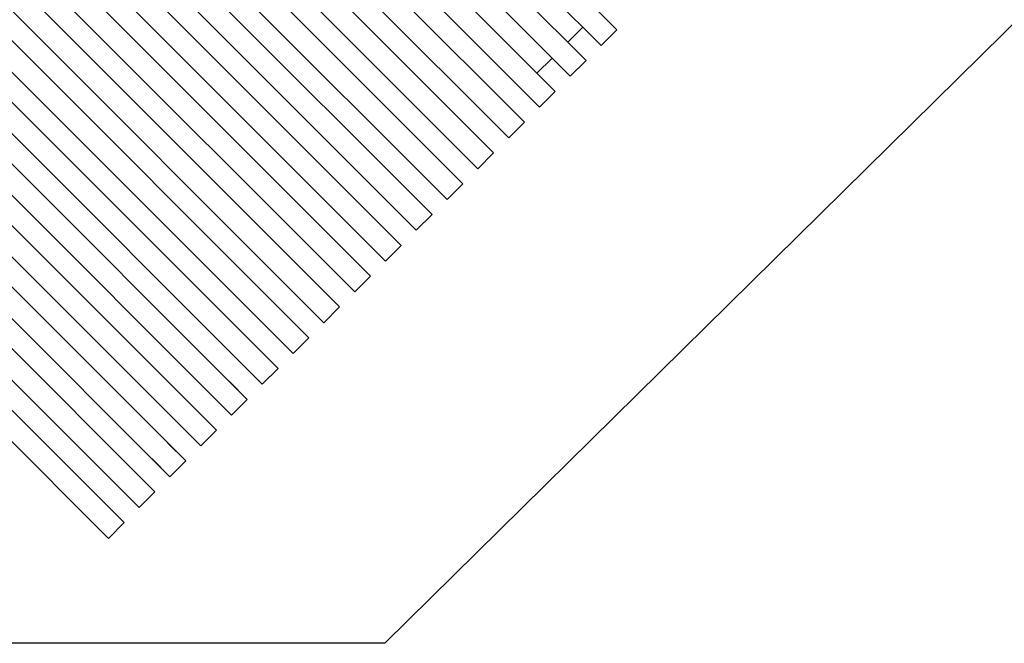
# Model space of a CAD drawing. Extents: x 1152 to 2559, y 156 to 782.
# Tile 75 of 111: x 2051.6 to 2061.13, y 644.54 to 650.57. Entities that reach past the tile are written whole.
import ezdxf

# ---------------------------------------------------------------- set-up
doc = ezdxf.new("R2010")
doc.units = 0
doc.header["$MEASUREMENT"] = 0
doc.layers.add('1', color=1, linetype='CONTINUOUS')
doc.layers.add('TEXT', color=3, linetype='CONTINUOUS')
doc.styles.add('SIMPLEX', font='simplex')
doc.dimstyles.new('dim-8', dxfattribs={"dimscale": 8, "dimtxt": 0.09375, "dimasz": 0.09375, "dimexe": 0.18, "dimexo": 0.0625, "dimgap": 0.09, "dimtad": 0, "dimtih": 1, "dimtoh": 1, "dimdec": 4, "dimzin": 0, "dimdsep": 46, "dimtxsty": 'SIMPLEX', "dimcen": 0, "dimadec": 0, "dimazin": 0, "dimtfac": 1, "dimtdec": 4, "dimtofl": 0, "dimtmove": 0, "dimatfit": 3, "dimfxl": 1, "dimtolj": 1, "dimtzin": 0, "dimarcsym": 0})

msp = doc.modelspace()

# ---------------------------------------------------------------- linework, layer by layer
at = {"layer": '1', "linetype": 'Continuous'}
for p, q in [((2054.19603, 653.65886), (2057.37801, 650.47688)), ((2054.04367, 653.5065), (2057.22565, 650.32452)), ((2053.89795, 653.36078), (2057.07993, 650.1788)), ((2053.74558, 653.20841), (2056.92756, 650.02643)), ((2053.59986, 653.06269), (2056.78184, 649.88071)), ((2053.4475, 652.91033), (2056.62948, 649.72835)), ((2053.30178, 652.76461), (2056.48376, 649.58263)), ((2053.14941, 652.61224), (2056.3314, 649.43026)), ((2053.0037, 652.46653), (2056.18568, 649.28454)), ((2052.85133, 652.31416), (2056.03331, 649.13218)), ((2052.70561, 652.16844), (2055.88759, 648.98646)), ((2052.55325, 652.01608), (2055.73523, 648.8341)), ((2052.40753, 651.87036), (2055.58951, 648.68838)), ((2052.25516, 651.71799), (2055.43714, 648.53601)), ((2052.10944, 651.57227), (2055.29143, 648.39029)), ((2051.95708, 651.41991), (2055.13906, 648.23793)), ((2051.81136, 651.27419), (2054.99334, 648.09221)), ((2051.659, 651.12183), (2054.84098, 647.93985)), ((2051.51328, 650.97611), (2054.69526, 647.79413)), ((2051.36091, 650.82374), (2054.54289, 647.64176)), ((2051.21519, 650.67802), (2054.39717, 647.49604)), ((2057.20123, 650.65366), (2057.37801, 650.47688)), ((2051.06283, 650.52566), (2054.24481, 647.34368)), ((2057.04887, 650.50129), (2056.90315, 650.35557)), ((2057.22565, 650.32452), (2057.04887, 650.50129)), ((2057.22565, 650.32452), (2057.04887, 650.50129)), ((2057.37801, 650.47688), (2057.22565, 650.32452)), ((2050.91711, 650.37994), (2054.09909, 647.19796)), ((2056.90315, 650.35557), (2056.90315, 650.35557)), ((2056.90315, 650.35557), (2057.07993, 650.1788)), ((2050.76475, 650.22758), (2053.94673, 647.0456)), ((2056.75079, 650.20321), (2056.60507, 650.05749)), ((2056.92756, 650.02643), (2056.75079, 650.20321)), ((2057.07993, 650.1788), (2056.92756, 650.02643)), ((2050.61903, 650.08186), (2053.80101, 646.89988)), ((2056.60507, 650.05749), (2056.78184, 649.88071)), ((2050.46666, 649.92949), (2053.64864, 646.74751)), ((2056.78184, 649.88071), (2056.62948, 649.72835)), ((2050.32094, 649.78377), (2053.50292, 646.60179)), ((2056.30698, 649.75941), (2056.48376, 649.58263)), ((2050.16858, 649.63141), (2053.35056, 646.44943)), ((2056.3314, 649.43026), (2056.15462, 649.60704)), ((2056.3314, 649.43026), (2056.15462, 649.60704)), ((2056.48376, 649.58263), (2056.3314, 649.43026)), ((2050.02286, 649.48569), (2053.20484, 646.30371)), ((2056.0089, 649.46132), (2056.18568, 649.28454)), ((2049.8705, 649.33333), (2053.05248, 646.15135)), ((2056.03331, 649.13218), (2055.85654, 649.30896)), ((2056.03331, 649.13218), (2055.85654, 649.30896)), ((2056.18568, 649.28454), (2056.03331, 649.13218)), ((2049.72478, 649.18761), (2052.90676, 646.00563)), ((2055.71082, 649.16324), (2055.88759, 648.98646)), ((2049.57241, 649.03524), (2052.75439, 645.85326)), ((2055.73523, 648.8341), (2055.55845, 649.01087)), ((2055.73523, 648.8341), (2055.55845, 649.01087)), ((2055.88759, 648.98646), (2055.73523, 648.8341)), ((2049.42669, 648.88952), (2052.60867, 645.70754)), ((2055.41273, 648.86515), (2055.58951, 648.68838)), ((2049.27433, 648.73716), (2052.45631, 645.55518)), ((2055.43714, 648.53601), (2055.26037, 648.71279)), ((2055.43714, 648.53601), (2055.26037, 648.71279)), ((2055.58951, 648.68838), (2055.43714, 648.53601)), ((2055.11465, 648.56707), (2055.29143, 648.39029)), ((2055.13906, 648.23793), (2054.96228, 648.41471)), ((2055.13906, 648.23793), (2054.96228, 648.41471)), ((2055.29143, 648.39029), (2055.13906, 648.23793)), ((2054.81656, 648.26899), (2054.99334, 648.09221)), ((2054.84098, 647.93985), (2054.6642, 648.11662)), ((2054.84098, 647.93985), (2054.6642, 648.11662)), ((2054.99334, 648.09221), (2054.84098, 647.93985)), ((2054.51848, 647.9709), (2054.69526, 647.79413)), ((2054.54289, 647.64176), (2054.36612, 647.81854)), ((2054.69526, 647.79413), (2054.54289, 647.64176)), ((2054.2204, 647.67282), (2054.39717, 647.49604)), ((2054.39717, 647.49604), (2054.24481, 647.34368)), ((2053.92231, 647.37474), (2054.09909, 647.19796)), ((2053.94673, 647.0456), (2053.76995, 647.22237)), ((2053.94673, 647.0456), (2053.76995, 647.22237)), ((2054.09909, 647.19796), (2053.94673, 647.0456)), ((2053.62423, 647.07665), (2053.80101, 646.89988)), ((2053.64864, 646.74751), (2053.47187, 646.92429)), ((2053.64864, 646.74751), (2053.47187, 646.92429)), ((2053.80101, 646.89988), (2053.64864, 646.74751)), ((2053.32615, 646.77857), (2053.50292, 646.60179)), ((2053.35056, 646.44943), (2053.17378, 646.62621)), ((2053.35056, 646.44943), (2053.17378, 646.62621)), ((2053.50292, 646.60179), (2053.35056, 646.44943)), ((2053.02806, 646.48049), (2053.20484, 646.30371)), ((2053.05248, 646.15135), (2052.8757, 646.32812)), ((2053.05248, 646.15135), (2052.8757, 646.32812)), ((2053.20484, 646.30371), (2053.05248, 646.15135)), ((2052.72998, 646.1824), (2052.90676, 646.00563)), ((2052.75439, 645.85326), (2052.57762, 646.03004)), ((2052.75439, 645.85326), (2052.57762, 646.03004)), ((2052.90676, 646.00563), (2052.75439, 645.85326)), ((2052.4319, 645.88432), (2052.60867, 645.70754)), ((2052.45631, 645.55518), (2052.27953, 645.73195)), ((2052.45631, 645.55518), (2052.27953, 645.73195)), ((2052.60867, 645.70754), (2052.45631, 645.55518))]:
    msp.add_line(p, q, dxfattribs=at)

# ---------------------------------------------------------------- leaders
at = {"layer": 'TEXT', "linetype": 'Continuous'}
msp.add_leader([(2063.09347, 652.38514), (2055.13168, 644.53949), (2043.21225, 644.53949)], dimstyle='dim-8', override={"dimgap": 0.09, "dimtad": 0}, dxfattribs=at)

doc.saveas('drawing.dxf')
